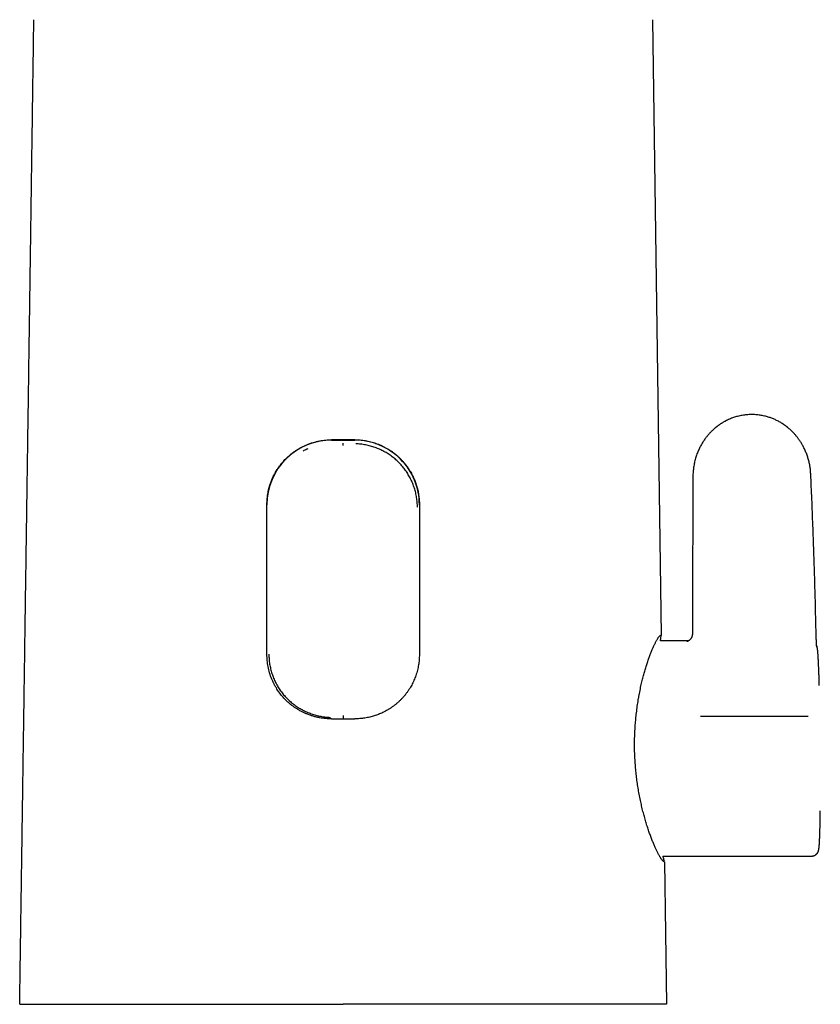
# Model space of a CAD drawing. Header units: millimetres. Extents: x 8 to 611, y 12 to 533.
# Tile 12 of 34: x 285 to 354, y 343 to 428. Entities that reach past the tile are written whole.
import ezdxf

# ---------------------------------------------------------------- set-up
doc = ezdxf.new("R2010")
doc.units = ezdxf.units.MM

msp = doc.modelspace()

# ---------------------------------------------------------------- linework, layer by layer
at = {"color": 7, "linetype": 'Continuous', "lineweight": 30}
for p, q in [((312.266, 391.359), (314.266, 391.359)), ((313.266, 391.084), (313.266, 391.101)), ((343.322, 388.231), (343.322, 388.234)), ((353.445, 388.461), (353.445, 388.463)), ((306.716, 372.931), (306.716, 385.828)), ((319.816, 385.828), (319.816, 372.931)), ((343.275, 374.728), (343.274, 374.723)), ((342.936, 374.101), (340.522, 374.101)), ((313.266, 367.492), (313.266, 367.422)), ((340.748, 355.601), (353.522, 355.601))]:
    msp.add_line(p, q, dxfattribs=at)
at = {"color": 7, "linetype": 'Continuous', "lineweight": 30, "flags": 128}
for points in [[(339.844, 427.512), (340.22, 401.059), (340.6, 374.605)], [(340.882, 355.105), (340.971, 348.98), (341.06, 342.855)]]:
    msp.add_lwpolyline(points, dxfattribs=at)
at = {"color": 7, "linetype": 'Continuous', "lineweight": 30}
for centre, start, end in [((312.266, 385.81), 89.99372, 179.99372), ((314.267, 385.81), 0.00628, 90.00628)]:
    msp.add_arc(centre, 5.549, start, end, dxfattribs=at)
for points, knots in [([(285.473, 342.855), (285.475, 343.011), (285.479, 343.327), (285.486, 343.808), (285.494, 344.304), (285.501, 344.815), (285.509, 345.337), (285.516, 345.87), (285.524, 346.414), (285.532, 346.973), (285.541, 347.55), (285.549, 348.145), (285.558, 348.759), (285.567, 349.387), (285.577, 350.03), (285.586, 350.688), (285.596, 351.361), (285.606, 352.049), (285.616, 352.751), (285.627, 353.468), (285.637, 354.2), (285.648, 354.946), (285.659, 355.707), (285.67, 356.483), (285.681, 357.252), (285.692, 358.011), (285.703, 358.762), (285.714, 359.524), (285.725, 360.299), (285.737, 361.087), (285.749, 361.911), (285.761, 362.774), (285.774, 363.675), (285.788, 364.591), (285.801, 365.522), (285.815, 366.468), (285.829, 367.428), (285.842, 368.376), (285.856, 369.31), (285.869, 370.229), (285.882, 371.16), (285.896, 372.104), (285.91, 373.061), (285.924, 374.03), (285.938, 375.011), (285.952, 376.005), (285.967, 377.011), (285.981, 378.029), (285.996, 379.06), (286.011, 380.061), (286.025, 381.03), (286.038, 381.968), (286.05, 382.807), (286.061, 383.544), (286.069, 384.153), (286.076, 384.577), (286.079, 384.814), (286.08, 384.888), (286.081, 384.961), (286.082, 385.036), (286.083, 385.11), (286.09, 385.605), (286.103, 386.518), (286.122, 387.843), (286.141, 389.154), (286.16, 390.45), (286.178, 391.732), (286.196, 393), (286.214, 394.219), (286.231, 395.391), (286.247, 396.515), (286.263, 397.628), (286.279, 398.729), (286.294, 399.817), (286.309, 400.894), (286.325, 401.958), (286.34, 403.011), (286.355, 404.052), (286.369, 405.08), (286.384, 406.097), (286.398, 407.083), (286.412, 408.039), (286.425, 408.964), (286.438, 409.879), (286.451, 410.783), (286.464, 411.695), (286.477, 412.613), (286.49, 413.537), (286.503, 414.449), (286.516, 415.349), (286.528, 416.238), (286.54, 417.097), (286.552, 417.929), (286.564, 418.734), (286.575, 419.528), (286.586, 420.311), (286.597, 421.113), (286.609, 421.932), (286.621, 422.769), (286.633, 423.592), (286.644, 424.401), (286.655, 425.198), (286.666, 425.981), (286.677, 426.751), (286.685, 427.26), (286.688, 427.512)], [0, 0, 0, 0, 0.005511, 0.011196, 0.017054, 0.023086, 0.029291, 0.035554, 0.041985, 0.048583, 0.055348, 0.062424, 0.069674, 0.077098, 0.084696, 0.092469, 0.100416, 0.108537, 0.116833, 0.125303, 0.133947, 0.142765, 0.151757, 0.160924, 0.170265, 0.17898, 0.187842, 0.196851, 0.206006, 0.215307, 0.224754, 0.235228, 0.245876, 0.256698, 0.267694, 0.278864, 0.290209, 0.301728, 0.31244, 0.323298, 0.334303, 0.345455, 0.356752, 0.368197, 0.379787, 0.391524, 0.403407, 0.415437, 0.427613, 0.439936, 0.450901, 0.461979, 0.473171, 0.48062, 0.488118, 0.494757, 0.495629, 0.496502, 0.497376, 0.49825, 0.499125, 0.5, 0.515819, 0.531469, 0.546951, 0.562265, 0.577409, 0.592385, 0.607193, 0.620619, 0.633903, 0.647045, 0.660046, 0.672905, 0.685622, 0.698198, 0.710632, 0.722925, 0.735075, 0.747085, 0.758952, 0.770012, 0.780946, 0.791754, 0.802436, 0.812992, 0.824051, 0.834967, 0.845742, 0.856376, 0.866868, 0.877218, 0.886847, 0.89635, 0.905727, 0.914978, 0.924104, 0.93414, 0.944019, 0.953741, 0.963307, 0.972715, 0.981967, 0.991062, 1, 1, 1, 1]), ([(353.444, 388.462), (353.44, 388.527), (353.433, 388.658), (353.413, 388.852), (353.388, 389.043), (353.356, 389.229), (353.32, 389.408), (353.279, 389.581), (353.234, 389.747), (353.185, 389.907), (353.131, 390.068), (353.071, 390.23), (353.006, 390.391), (352.937, 390.546), (352.867, 390.693), (352.795, 390.833), (352.722, 390.965), (352.648, 391.091), (352.571, 391.215), (352.491, 391.336), (352.408, 391.454), (352.327, 391.563), (352.247, 391.665), (352.169, 391.76), (352.093, 391.849), (352.018, 391.933), (351.929, 392.028), (351.827, 392.131), (351.712, 392.24), (351.599, 392.341), (351.508, 392.417), (351.438, 392.474), (351.389, 392.513), (351.343, 392.548), (351.302, 392.579), (351.268, 392.605), (351.241, 392.624), (351.219, 392.64), (351.197, 392.655), (351.171, 392.674), (351.139, 392.696), (351.103, 392.72), (351.036, 392.765), (350.937, 392.828), (350.805, 392.907), (350.665, 392.986), (350.523, 393.058), (350.382, 393.125), (350.242, 393.186), (350.097, 393.244), (349.948, 393.298), (349.797, 393.347), (349.634, 393.394), (349.462, 393.437), (349.278, 393.476), (349.093, 393.508), (348.905, 393.532), (348.716, 393.55), (348.526, 393.56), (348.335, 393.562), (348.143, 393.557), (347.949, 393.544), (347.754, 393.522), (347.557, 393.492), (347.358, 393.454), (347.168, 393.408), (346.986, 393.357), (346.813, 393.301), (346.64, 393.238), (346.467, 393.168), (346.295, 393.09), (346.151, 393.017), (346.034, 392.955), (345.945, 392.904), (345.86, 392.854), (345.78, 392.804), (345.707, 392.757), (345.641, 392.713), (345.581, 392.672), (345.527, 392.633), (345.477, 392.597), (345.431, 392.562), (345.39, 392.531), (345.355, 392.504), (345.328, 392.482), (345.309, 392.466), (345.296, 392.456), (345.286, 392.448), (345.278, 392.441), (345.267, 392.433), (345.252, 392.42), (345.231, 392.403), (345.202, 392.378), (345.167, 392.348), (345.124, 392.31), (345.075, 392.266), (345.02, 392.215), (344.959, 392.157), (344.892, 392.091), (344.82, 392.017), (344.745, 391.937), (344.668, 391.85), (344.589, 391.758), (344.506, 391.657), (344.422, 391.549), (344.336, 391.432), (344.251, 391.309), (344.167, 391.18), (344.085, 391.045), (344.004, 390.902), (343.923, 390.75), (343.846, 390.592), (343.773, 390.428), (343.704, 390.258), (343.637, 390.08), (343.576, 389.894), (343.519, 389.699), (343.471, 389.507), (343.431, 389.319), (343.397, 389.134), (343.37, 388.945), (343.348, 388.75), (343.332, 388.549), (343.324, 388.376), (343.323, 388.269), (343.323, 388.231)], [0, 0, 0, 0, 0.012173, 0.024513, 0.036564, 0.048329, 0.059808, 0.070803, 0.081524, 0.09197, 0.102141, 0.113366, 0.124237, 0.134755, 0.144919, 0.15473, 0.164188, 0.173292, 0.182044, 0.191427, 0.200367, 0.208863, 0.216917, 0.224526, 0.231762, 0.238796, 0.245634, 0.255982, 0.265833, 0.275185, 0.284036, 0.288066, 0.291983, 0.295672, 0.29885, 0.301504, 0.303635, 0.304999, 0.306614, 0.308604, 0.310968, 0.313706, 0.316819, 0.325939, 0.335489, 0.345469, 0.355879, 0.365051, 0.374533, 0.384305, 0.39414, 0.403983, 0.413832, 0.425444, 0.437056, 0.448666, 0.460268, 0.47207, 0.483856, 0.495625, 0.507434, 0.519475, 0.53154, 0.543843, 0.556387, 0.56917, 0.580206, 0.591416, 0.6028, 0.614358, 0.626092, 0.637991, 0.644328, 0.6507, 0.656954, 0.662789, 0.668201, 0.673105, 0.677605, 0.681701, 0.685394, 0.689165, 0.692397, 0.695092, 0.69725, 0.698871, 0.699767, 0.700377, 0.701049, 0.701856, 0.702924, 0.704681, 0.707019, 0.709937, 0.713437, 0.717519, 0.722182, 0.72743, 0.733263, 0.739684, 0.746695, 0.753774, 0.761368, 0.769444, 0.777998, 0.787028, 0.796537, 0.805943, 0.81578, 0.826055, 0.836774, 0.847946, 0.858955, 0.870392, 0.882271, 0.894541, 0.907154, 0.92012, 0.931522, 0.943198, 0.955156, 0.967405, 0.979955, 0.992817, 1, 1, 1, 1]), ([(306.716, 385.828), (306.721, 385.998), (306.73, 386.345), (306.791, 386.764), (306.859, 387.083), (306.914, 387.301), (306.979, 387.52), (307.054, 387.74), (307.148, 387.981), (307.266, 388.246), (307.417, 388.537), (307.597, 388.839), (307.81, 389.148), (308.058, 389.46), (308.329, 389.753), (308.602, 390.009), (308.852, 390.215), (309.087, 390.389), (309.331, 390.552), (309.594, 390.707), (309.867, 390.847), (310.227, 391.009), (310.679, 391.17), (311.225, 391.303), (311.753, 391.38), (312.099, 391.389), (312.266, 391.394)], [0, 0, 0, 0, 0.058137, 0.11912, 0.144328, 0.17, 0.196138, 0.222745, 0.249821, 0.284711, 0.322311, 0.362622, 0.405648, 0.45139, 0.499849, 0.543224, 0.580433, 0.611474, 0.644131, 0.681439, 0.716628, 0.749699, 0.817366, 0.881625, 0.942496, 1, 1, 1, 1]), ([(313.266, 391.394), (313.1, 391.394), (312.766, 391.394), (312.433, 391.394), (312.266, 391.394)], [0, 0, 0, 0, 0.49991, 1, 1, 1, 1]), ([(314.266, 391.394), (314.1, 391.394), (313.767, 391.394), (313.433, 391.394), (313.266, 391.394)], [0, 0, 0, 0, 0.499909, 1, 1, 1, 1]), ([(314.266, 391.394), (314.343, 391.393), (314.495, 391.391), (314.724, 391.376), (314.951, 391.352), (315.18, 391.319), (315.409, 391.275), (315.638, 391.222), (315.864, 391.158), (316.085, 391.086), (316.301, 391.006), (316.511, 390.918), (316.717, 390.821), (316.921, 390.715), (317.122, 390.599), (317.32, 390.474), (317.512, 390.341), (317.698, 390.201), (317.877, 390.053), (318.049, 389.899), (318.214, 389.738), (318.375, 389.568), (318.529, 389.39), (318.677, 389.204), (318.818, 389.011), (318.949, 388.814), (319.07, 388.613), (319.183, 388.409), (319.287, 388.199), (319.377, 387.998), (319.453, 387.807), (319.519, 387.625), (319.578, 387.441), (319.631, 387.255), (319.679, 387.063), (319.72, 386.864), (319.755, 386.659), (319.782, 386.452), (319.802, 386.244), (319.814, 386.036), (319.816, 385.897), (319.816, 385.828)], [0, 0, 0, 0, 0.026131, 0.052284, 0.078438, 0.104569, 0.131471, 0.158398, 0.185325, 0.212228, 0.238354, 0.264502, 0.29065, 0.316776, 0.343636, 0.37052, 0.397404, 0.424265, 0.45083, 0.477417, 0.504004, 0.530569, 0.557893, 0.585241, 0.612589, 0.639912, 0.666664, 0.69344, 0.720215, 0.746967, 0.769018, 0.79109, 0.813169, 0.835241, 0.857292, 0.881047, 0.904838, 0.928647, 0.952455, 0.976245, 1, 1, 1, 1]), ([(310.236, 390.615), (310.202, 390.601), (310.058, 390.545), (309.922, 390.474), (309.818, 390.419)], [0, 0, 0, 0, 0.237381, 1, 1, 1, 1]), ([(313.266, 390.888), (313.266, 390.896), (313.266, 390.913), (313.266, 390.937), (313.266, 390.96), (313.266, 390.982), (313.266, 391.002), (313.266, 391.02), (313.266, 391.035), (313.266, 391.051), (313.266, 391.066), (313.266, 391.077), (313.266, 391.082), (313.266, 391.083), (313.266, 391.084)], [0, 0, 0, 0, 0.080982, 0.162187, 0.242801, 0.322027, 0.399125, 0.473445, 0.544448, 0.611722, 0.733893, 0.839074, 0.927466, 1, 1, 1, 1]), ([(319.649, 385.586), (319.646, 385.726), (319.639, 386.008), (319.586, 386.427), (319.504, 386.84), (319.389, 387.246), (319.245, 387.642), (319.071, 388.025), (318.87, 388.394), (318.642, 388.746), (318.387, 389.079), (318.109, 389.391), (317.806, 389.679), (317.482, 389.943), (317.138, 390.182), (316.777, 390.394), (316.401, 390.579), (316.011, 390.735), (315.609, 390.862), (315.198, 390.957), (314.78, 391.023), (314.498, 391.039), (314.357, 391.047)], [0, 0, 0, 0, 0.050072, 0.10009, 0.150097, 0.200111, 0.250132, 0.300148, 0.350141, 0.400093, 0.44999, 0.499828, 0.54964, 0.599471, 0.649338, 0.699249, 0.749205, 0.799209, 0.849266, 0.899394, 0.949622, 1, 1, 1, 1]), ([(343.321, 388.234), (343.316, 386.74), (343.305, 383.725), (343.29, 379.22), (343.28, 376.209), (343.275, 374.72)], [0, 0, 0, 0, 0.331616, 0.669277, 1, 1, 1, 1]), ([(353.901, 375.022), (353.884, 375.773), (353.85, 377.276), (353.788, 379.529), (353.716, 381.783), (353.634, 384.036), (353.545, 386.262), (353.478, 387.737), (353.445, 388.461)], [0, 0, 0, 0, 0.167667, 0.335336, 0.503004, 0.67067, 0.838335, 1, 1, 1, 1]), ([(340.881, 355.102), (340.878, 355.106), (340.873, 355.113), (340.865, 355.117), (340.858, 355.117), (340.847, 355.115), (340.833, 355.115), (340.815, 355.123), (340.797, 355.135), (340.778, 355.152), (340.759, 355.171), (340.734, 355.196), (340.705, 355.228), (340.669, 355.27), (340.631, 355.318), (340.592, 355.372), (340.552, 355.433), (340.509, 355.501), (340.465, 355.575), (340.42, 355.655), (340.373, 355.741), (340.324, 355.835), (340.272, 355.936), (340.218, 356.046), (340.162, 356.163), (340.105, 356.286), (340.047, 356.418), (339.986, 356.558), (339.924, 356.705), (339.861, 356.86), (339.797, 357.02), (339.733, 357.188), (339.668, 357.361), (339.604, 357.539), (339.539, 357.725), (339.473, 357.922), (339.405, 358.127), (339.339, 358.339), (339.274, 358.554), (339.211, 358.77), (339.15, 358.988), (339.09, 359.211), (339.031, 359.439), (338.973, 359.672), (338.917, 359.909), (338.863, 360.149), (338.81, 360.396), (338.757, 360.653), (338.706, 360.919), (338.658, 361.189), (338.613, 361.456), (338.572, 361.719), (338.534, 361.978), (338.498, 362.24), (338.465, 362.505), (338.435, 362.772), (338.408, 363.041), (338.384, 363.31), (338.362, 363.585), (338.344, 363.868), (338.329, 364.158), (338.317, 364.449), (338.31, 364.727), (338.306, 364.993), (338.305, 365.246), (338.307, 365.499), (338.313, 365.752), (338.321, 366.005), (338.331, 366.256), (338.345, 366.505), (338.361, 366.756), (338.38, 367.011), (338.402, 367.269), (338.427, 367.525), (338.455, 367.791), (338.488, 368.064), (338.524, 368.346), (338.564, 368.623), (338.606, 368.898), (338.651, 369.17), (338.699, 369.44), (338.75, 369.707), (338.803, 369.97), (338.858, 370.227), (338.913, 370.469), (338.967, 370.695), (339.02, 370.906), (339.074, 371.113), (339.129, 371.315), (339.184, 371.513), (339.241, 371.705), (339.298, 371.89), (339.356, 372.074), (339.415, 372.254), (339.475, 372.433), (339.536, 372.605), (339.596, 372.769), (339.654, 372.925), (339.712, 373.074), (339.769, 373.216), (339.825, 373.353), (339.881, 373.484), (339.936, 373.608), (339.989, 373.724), (340.041, 373.834), (340.093, 373.94), (340.144, 374.039), (340.194, 374.131), (340.241, 374.213), (340.286, 374.287), (340.328, 374.353), (340.368, 374.411), (340.406, 374.463), (340.441, 374.505), (340.472, 374.538), (340.501, 374.562), (340.523, 374.573), (340.539, 374.583), (340.551, 374.593), (340.562, 374.602), (340.572, 374.607), (340.581, 374.605), (340.587, 374.6), (340.592, 374.598), (340.596, 374.598), (340.598, 374.604), (340.6, 374.607)], [0, 0, 0, 0, 0.002573, 0.005151, 0.007734, 0.010314, 0.015445, 0.020577, 0.025715, 0.030857, 0.035999, 0.041135, 0.049332, 0.057533, 0.065735, 0.073934, 0.082129, 0.090329, 0.098533, 0.106739, 0.114943, 0.123143, 0.131849, 0.14056, 0.149272, 0.157983, 0.166688, 0.175768, 0.184851, 0.193934, 0.203013, 0.212162, 0.221311, 0.230326, 0.239341, 0.248877, 0.258417, 0.267957, 0.277493, 0.286574, 0.295658, 0.304743, 0.313824, 0.322979, 0.332134, 0.341145, 0.350156, 0.359724, 0.369297, 0.37887, 0.388438, 0.397305, 0.406176, 0.415046, 0.423912, 0.432855, 0.441798, 0.450595, 0.459393, 0.468783, 0.478179, 0.487575, 0.496965, 0.505124, 0.513286, 0.521448, 0.529606, 0.537838, 0.54607, 0.554154, 0.562238, 0.570843, 0.579452, 0.58806, 0.596665, 0.606381, 0.616104, 0.62583, 0.635553, 0.645269, 0.655225, 0.665188, 0.675153, 0.685116, 0.695071, 0.703805, 0.712542, 0.721279, 0.730013, 0.738815, 0.747618, 0.756285, 0.764952, 0.774123, 0.783298, 0.792472, 0.801643, 0.810536, 0.819433, 0.828329, 0.837222, 0.846183, 0.855144, 0.86398, 0.872817, 0.882165, 0.891517, 0.900869, 0.910216, 0.919094, 0.927977, 0.936861, 0.945743, 0.954621, 0.96216, 0.969701, 0.97724, 0.980653, 0.98407, 0.987485, 0.990891, 0.994294, 0.995725, 0.997161, 0.998585, 1, 1, 1, 1]), ([(340.527, 374.101), (340.535, 374.161), (340.553, 374.295), (340.573, 374.45), (340.586, 374.544), (340.588, 374.565)], [0, 0, 0, 0, 0.389199, 0.864064, 1, 1, 1, 1]), ([(340.597, 374.602), (340.597, 374.599), (340.596, 374.593), (340.594, 374.58), (340.591, 374.573), (340.589, 374.568), (340.588, 374.565)], [0, 0, 0, 0, 0.211166, 0.431435, 0.761239, 1, 1, 1, 1]), ([(340.601, 374.612), (340.601, 374.609), (340.601, 374.602), (340.6, 374.599), (340.6, 374.599), (340.6, 374.601), (340.599, 374.604), (340.599, 374.605), (340.599, 374.605)], [0, 0, 0, 0, 0.144378, 0.289637, 0.435779, 0.581365, 0.881365, 1, 1, 1, 1]), ([(343.274, 374.697), (343.274, 374.692), (343.273, 374.674), (343.271, 374.644), (343.266, 374.61), (343.261, 374.581), (343.256, 374.556), (343.25, 374.532), (343.242, 374.505), (343.233, 374.478), (343.224, 374.453), (343.215, 374.431), (343.205, 374.409), (343.193, 374.382), (343.175, 374.349), (343.153, 374.314), (343.129, 374.279), (343.104, 374.248), (343.078, 374.218), (343.049, 374.188), (343.017, 374.159), (342.983, 374.132), (342.948, 374.108), (342.917, 374.088), (342.891, 374.075), (342.872, 374.065), (342.855, 374.058), (342.841, 374.052), (342.83, 374.048), (342.821, 374.045), (342.816, 374.043), (342.811, 374.042), (342.811, 374.042), (342.811, 374.042)], [0, 0, 0, 0, 0.013843, 0.051874, 0.084702, 0.111991, 0.134454, 0.157027, 0.184727, 0.213646, 0.240805, 0.261771, 0.282523, 0.310006, 0.346266, 0.389329, 0.43065, 0.469277, 0.505158, 0.551454, 0.59552, 0.639478, 0.689054, 0.735618, 0.768902, 0.798831, 0.825219, 0.852368, 0.883, 0.907537, 0.934406, 0.967959, 1, 1, 1, 1]), ([(353.96, 373.602), (353.96, 373.602), (353.96, 373.601), (353.96, 373.604), (353.959, 373.608), (353.958, 373.615), (353.958, 373.623), (353.957, 373.634), (353.956, 373.645), (353.955, 373.657), (353.953, 373.672), (353.952, 373.69), (353.951, 373.71), (353.949, 373.733), (353.947, 373.761), (353.945, 373.793), (353.943, 373.831), (353.941, 373.873), (353.938, 373.92), (353.936, 373.97), (353.934, 374.02), (353.931, 374.067), (353.93, 374.11), (353.928, 374.149), (353.926, 374.193), (353.924, 374.247), (353.922, 374.301), (353.92, 374.347), (353.919, 374.382), (353.918, 374.416), (353.916, 374.451), (353.915, 374.488), (353.913, 374.531), (353.911, 374.579), (353.909, 374.635), (353.908, 374.693), (353.906, 374.751), (353.905, 374.81), (353.903, 374.874), (353.902, 374.943), (353.901, 374.991), (353.9, 375.016)], [0, 0, 0, 0, 0.0071812, 0.0219695, 0.0379921, 0.0549162, 0.0764311, 0.0964596, 0.1150003, 0.132134, 0.1510638, 0.1734422, 0.1953692, 0.2198318, 0.2468329, 0.2763776, 0.3084727, 0.3431273, 0.3783652, 0.4163123, 0.4508039, 0.4818317, 0.5093858, 0.533456, 0.5548368, 0.5895786, 0.6285415, 0.6485562, 0.6673646, 0.6850662, 0.7027597, 0.7217419, 0.7440717, 0.7698316, 0.7991118, 0.8320234, 0.8605231, 0.891443, 0.9248956, 0.9610222, 1, 1, 1, 1]), ([(354.181, 370.277), (354.18, 370.319), (354.177, 370.433), (354.172, 370.614), (354.165, 370.821), (354.159, 371.023), (354.153, 371.195), (354.148, 371.339), (354.144, 371.457), (354.139, 371.572), (354.135, 371.685), (354.131, 371.794), (354.126, 371.898), (354.122, 372), (354.118, 372.097), (354.113, 372.191), (354.109, 372.278), (354.105, 372.359), (354.101, 372.426), (354.098, 372.483), (354.096, 372.529), (354.093, 372.573), (354.091, 372.613), (354.089, 372.648), (354.087, 372.678), (354.086, 372.7), (354.085, 372.716), (354.084, 372.73), (354.083, 372.747), (354.082, 372.766), (354.081, 372.787), (354.079, 372.811), (354.077, 372.836), (354.076, 372.863), (354.074, 372.891), (354.072, 372.918), (354.069, 372.965), (354.064, 373.027), (354.058, 373.103), (354.053, 373.161), (354.049, 373.201), (354.047, 373.226), (354.045, 373.248), (354.043, 373.267), (354.041, 373.284), (354.039, 373.299), (354.038, 373.311), (354.037, 373.321), (354.036, 373.33), (354.035, 373.34), (354.034, 373.352), (354.032, 373.364), (354.03, 373.379), (354.028, 373.397), (354.025, 373.419), (354.022, 373.442), (354.019, 373.463), (354.016, 373.481), (354.014, 373.494), (354.012, 373.506), (354.01, 373.516), (354.008, 373.528), (354.006, 373.54), (354.003, 373.555), (353.999, 373.569), (353.996, 373.586), (353.992, 373.603), (353.987, 373.621), (353.981, 373.64), (353.975, 373.659), (353.968, 373.68), (353.96, 373.703), (353.953, 373.72), (353.95, 373.727)], [0, 0, 0, 0, 0.021769, 0.060001, 0.098403, 0.136977, 0.175725, 0.200119, 0.224583, 0.249119, 0.273728, 0.298392, 0.322506, 0.345779, 0.370406, 0.394, 0.416541, 0.438032, 0.458477, 0.472442, 0.485875, 0.498779, 0.51092, 0.521663, 0.53097, 0.538843, 0.542466, 0.546823, 0.5521, 0.558298, 0.565416, 0.573456, 0.581878, 0.591119, 0.600947, 0.610807, 0.620674, 0.650993, 0.681388, 0.711865, 0.72385, 0.735229, 0.745646, 0.755101, 0.763594, 0.771123, 0.776811, 0.78179, 0.786538, 0.791891, 0.797865, 0.80446, 0.811676, 0.822655, 0.834909, 0.848441, 0.863254, 0.872703, 0.881144, 0.888576, 0.894999, 0.90105, 0.909311, 0.917957, 0.927098, 0.935953, 0.945486, 0.955644, 0.96546, 0.974604, 0.983169, 0.992982, 1, 1, 1, 1]), ([(312.266, 367.399), (312.184, 367.4), (312.016, 367.402), (311.761, 367.42), (311.5, 367.449), (311.235, 367.492), (310.965, 367.55), (310.692, 367.622), (310.416, 367.711), (310.156, 367.81), (309.909, 367.918), (309.672, 368.035), (309.429, 368.171), (309.207, 368.309), (309, 368.453), (308.798, 368.606), (308.574, 368.793), (308.308, 369.042), (308.026, 369.347), (307.754, 369.696), (307.568, 369.977), (307.447, 370.182), (307.374, 370.312), (307.308, 370.44), (307.247, 370.565), (307.191, 370.688), (307.08, 370.946), (306.938, 371.344), (306.807, 371.886), (306.73, 372.414), (306.721, 372.761), (306.716, 372.931)], [0, 0, 0, 0, 0.028394, 0.057581, 0.087563, 0.118344, 0.149927, 0.182312, 0.215504, 0.249504, 0.278286, 0.308682, 0.340691, 0.374313, 0.398976, 0.428124, 0.461756, 0.499873, 0.554463, 0.605492, 0.652961, 0.67064, 0.687769, 0.70435, 0.720381, 0.735865, 0.7508, 0.817364, 0.881063, 0.94193, 1, 1, 1, 1]), ([(306.884, 372.958), (306.887, 372.816), (306.894, 372.533), (306.946, 372.112), (307.029, 371.699), (307.143, 371.294), (307.288, 370.9), (307.461, 370.519), (307.663, 370.153), (307.892, 369.804), (308.146, 369.474), (308.425, 369.165), (308.729, 368.879), (309.054, 368.617), (309.398, 368.38), (309.76, 368.17), (310.137, 367.988), (310.527, 367.834), (310.929, 367.709), (311.339, 367.615), (311.755, 367.55), (312.036, 367.535), (312.176, 367.527)], [0, 0, 0, 0, 0.050478, 0.100731, 0.150832, 0.200835, 0.250774, 0.300669, 0.350537, 0.400386, 0.45023, 0.500087, 0.549971, 0.599885, 0.64984, 0.699831, 0.749847, 0.799872, 0.849895, 0.899914, 0.949939, 1, 1, 1, 1]), ([(319.816, 372.931), (319.816, 372.855), (319.814, 372.704), (319.799, 372.479), (319.776, 372.254), (319.744, 372.028), (319.702, 371.802), (319.65, 371.575), (319.588, 371.352), (319.518, 371.133), (319.44, 370.92), (319.354, 370.712), (319.26, 370.508), (319.156, 370.306), (319.044, 370.108), (318.922, 369.912), (318.793, 369.722), (318.655, 369.538), (318.511, 369.36), (318.36, 369.189), (318.202, 369.024), (318.036, 368.865), (317.862, 368.711), (317.68, 368.563), (317.491, 368.423), (317.297, 368.292), (317.099, 368.169), (316.896, 368.055), (316.688, 367.949), (316.489, 367.858), (316.298, 367.78), (316.118, 367.713), (315.936, 367.652), (315.751, 367.598), (315.556, 367.548), (315.352, 367.503), (315.137, 367.465), (314.92, 367.436), (314.703, 367.415), (314.485, 367.401), (314.339, 367.4), (314.266, 367.399)], [0, 0, 0, 0, 0.025806, 0.051635, 0.077463, 0.103269, 0.12984, 0.156435, 0.18303, 0.2096, 0.235401, 0.261223, 0.287046, 0.312847, 0.339368, 0.365912, 0.392457, 0.418978, 0.445308, 0.471661, 0.498013, 0.524343, 0.55141, 0.578502, 0.605593, 0.63266, 0.659445, 0.686255, 0.713063, 0.739849, 0.761914, 0.784, 0.806092, 0.828177, 0.850242, 0.875169, 0.900135, 0.925122, 0.950108, 0.975074, 1, 1, 1, 1]), ([(313.266, 367.696), (313.266, 367.688), (313.266, 367.672), (313.266, 367.649), (313.266, 367.627), (313.266, 367.6), (313.266, 367.571), (313.267, 367.542), (313.266, 367.52), (313.266, 367.504), (313.266, 367.495), (313.266, 367.493), (313.266, 367.492)], [0, 0, 0, 0, 0.079176, 0.155768, 0.230157, 0.302507, 0.440955, 0.570868, 0.691665, 0.803174, 0.905726, 1, 1, 1, 1]), ([(353.228, 367.6), (352.2, 367.603), (350.145, 367.61), (347.061, 367.61), (345.005, 367.603), (343.977, 367.6)], [0, 0, 0, 0, 0.333336, 0.666664, 1, 1, 1, 1]), ([(312.266, 367.399), (312.433, 367.399), (312.766, 367.399), (313.1, 367.399), (313.266, 367.399)], [0, 0, 0, 0, 0.499912, 1, 1, 1, 1]), ([(313.266, 367.399), (313.433, 367.399), (313.766, 367.399), (314.1, 367.399), (314.266, 367.399)], [0, 0, 0, 0, 0.499912, 1, 1, 1, 1]), ([(353.522, 355.601), (353.537, 355.601), (353.565, 355.602), (353.603, 355.606), (353.633, 355.611), (353.655, 355.615), (353.67, 355.619), (353.682, 355.622), (353.692, 355.625), (353.703, 355.628), (353.719, 355.633), (353.741, 355.641), (353.772, 355.654), (353.806, 355.671), (353.845, 355.693), (353.884, 355.72), (353.92, 355.749), (353.952, 355.779), (353.979, 355.807), (354, 355.833), (354.017, 355.855), (354.031, 355.875), (354.043, 355.894), (354.054, 355.914), (354.065, 355.935), (354.076, 355.956), (354.085, 355.975), (354.093, 355.996), (354.101, 356.017), (354.109, 356.041), (354.116, 356.063), (354.122, 356.084), (354.126, 356.102), (354.13, 356.119), (354.134, 356.135), (354.137, 356.151), (354.14, 356.166), (354.142, 356.18), (354.144, 356.192), (354.146, 356.204), (354.148, 356.217), (354.15, 356.233), (354.153, 356.251), (354.155, 356.27), (354.158, 356.291), (354.161, 356.313), (354.164, 356.342), (354.168, 356.38), (354.172, 356.425), (354.176, 356.474), (354.18, 356.526), (354.184, 356.584), (354.188, 356.646), (354.193, 356.713), (354.197, 356.785), (354.2, 356.842), (354.202, 356.882), (354.203, 356.901), (354.204, 356.92), (354.204, 356.936), (354.205, 356.95), (354.206, 356.962), (354.206, 356.971), (354.206, 356.979), (354.207, 356.985), (354.207, 356.99), (354.207, 356.996), (354.208, 357.005), (354.208, 357.017), (354.209, 357.032), (354.21, 357.051), (354.211, 357.073), (354.212, 357.099), (354.213, 357.129), (354.214, 357.16), (354.216, 357.194), (354.218, 357.244), (354.22, 357.314), (354.223, 357.404), (354.227, 357.497), (354.23, 357.594), (354.233, 357.698), (354.236, 357.808), (354.239, 357.918), (354.241, 358.024), (354.244, 358.127), (354.246, 358.235), (354.248, 358.346), (354.251, 358.47), (354.253, 358.605), (354.256, 358.753), (354.258, 358.898), (354.261, 359.04), (354.263, 359.179), (354.264, 359.311), (354.266, 359.417), (354.266, 359.479), (354.267, 359.499)], [0, 0, 0, 0, 0.005732, 0.010631, 0.014634, 0.017271, 0.019224, 0.020617, 0.021998, 0.023426, 0.024901, 0.028568, 0.032603, 0.038045, 0.044101, 0.050771, 0.057584, 0.063781, 0.069345, 0.074279, 0.078595, 0.082336, 0.086244, 0.090703, 0.095723, 0.101136, 0.106251, 0.111016, 0.11903, 0.127431, 0.136207, 0.144837, 0.153208, 0.162022, 0.169649, 0.177896, 0.186386, 0.193889, 0.200309, 0.20565, 0.213407, 0.222023, 0.2315, 0.241748, 0.252461, 0.263613, 0.275202, 0.296011, 0.316408, 0.336862, 0.358025, 0.3799, 0.40245, 0.425147, 0.448796, 0.47242, 0.478603, 0.484658, 0.49009, 0.494846, 0.498928, 0.502335, 0.505068, 0.507128, 0.508563, 0.510042, 0.511776, 0.513764, 0.517401, 0.521667, 0.52656, 0.532881, 0.540013, 0.547952, 0.556345, 0.564904, 0.573629, 0.594851, 0.616993, 0.637918, 0.659599, 0.682033, 0.705219, 0.729154, 0.748495, 0.768322, 0.788634, 0.809162, 0.829193, 0.855382, 0.880592, 0.904821, 0.928066, 0.950324, 0.971594, 0.99074, 1, 1, 1, 1]), ([(340.865, 355.151), (340.853, 355.199), (340.829, 355.295), (340.795, 355.436), (340.771, 355.538), (340.759, 355.592), (340.757, 355.601)], [0, 0, 0, 0, 0.321392, 0.641436, 0.942098, 1, 1, 1, 1]), ([(285.474, 342.855), (285.525, 342.855), (285.627, 342.855), (285.858, 342.855), (286.149, 342.855), (286.506, 342.855), (286.928, 342.855), (287.413, 342.855), (287.964, 342.855), (288.58, 342.855), (289.261, 342.855), (290.002, 342.855), (290.807, 342.855), (291.674, 342.855), (292.597, 342.855), (293.541, 342.855), (294.497, 342.855), (295.457, 342.855), (296.454, 342.855), (297.498, 342.855), (298.59, 342.855), (299.729, 342.855), (300.897, 342.855), (302.03, 342.855), (303.118, 342.855), (304.157, 342.855), (305.213, 342.855), (306.284, 342.855), (307.324, 342.855), (308.33, 342.855), (309.3, 342.855), (310.278, 342.855), (311.266, 342.855), (312.263, 342.855), (312.931, 342.855), (313.266, 342.855)], [0, 0, 0, 0, 0.0330545, 0.0662801, 0.0997378, 0.1340144, 0.1686784, 0.203105, 0.2373623, 0.2726028, 0.307647, 0.3425646, 0.3779063, 0.4134319, 0.4486363, 0.4836019, 0.5150848, 0.5462393, 0.5771329, 0.6078347, 0.6395945, 0.6710608, 0.7023177, 0.7334509, 0.7594132, 0.7852751, 0.8110886, 0.8369061, 0.8627798, 0.8854227, 0.9081114, 0.9308799, 0.9537621, 0.9767913, 1, 1, 1, 1]), ([(341.059, 342.855), (341.041, 342.855), (341.005, 342.855), (340.942, 342.855), (340.871, 342.855), (340.793, 342.855), (340.707, 342.855), (340.624, 342.855), (340.545, 342.855), (340.474, 342.855), (340.4, 342.855), (340.322, 342.855), (340.24, 342.855), (340.152, 342.855), (340.046, 342.855), (339.922, 342.855), (339.777, 342.855), (339.624, 342.855), (339.464, 342.855), (339.321, 342.855), (339.198, 342.855), (339.098, 342.855), (338.996, 342.855), (338.892, 342.855), (338.785, 342.855), (338.676, 342.855), (338.53, 342.855), (338.344, 342.855), (338.116, 342.855), (337.879, 342.855), (337.635, 342.855), (337.383, 342.855), (337.142, 342.855), (336.913, 342.855), (336.699, 342.855), (336.48, 342.855), (336.256, 342.855), (336.024, 342.855), (335.77, 342.855), (335.493, 342.855), (335.194, 342.855), (334.888, 342.855), (334.577, 342.855), (334.287, 342.855), (334.022, 342.855), (333.782, 342.855), (333.587, 342.855), (333.441, 342.855), (333.344, 342.855), (333.246, 342.855), (333.148, 342.855), (333.05, 342.855), (332.876, 342.855), (332.625, 342.855), (332.293, 342.855), (331.956, 342.855), (331.615, 342.855), (331.27, 342.855), (330.92, 342.855), (330.59, 342.855), (330.283, 342.855), (329.998, 342.855), (329.711, 342.855), (329.421, 342.855), (329.125, 342.855), (328.822, 342.855), (328.496, 342.855), (328.148, 342.855), (327.78, 342.855), (327.408, 342.855), (327.033, 342.855), (326.655, 342.855), (326.289, 342.855), (325.935, 342.855), (325.595, 342.855), (325.327, 342.855), (325.135, 342.855), (325.018, 342.855), (324.901, 342.855), (324.784, 342.855), (324.667, 342.855), (324.55, 342.855), (324.336, 342.855), (324.026, 342.855), (323.616, 342.855), (323.204, 342.855), (322.79, 342.855), (322.373, 342.855), (321.953, 342.855), (321.527, 342.855), (321.094, 342.855), (320.655, 342.855), (320.312, 342.855), (320.064, 342.855), (319.915, 342.855), (319.765, 342.855), (319.614, 342.855), (319.464, 342.855), (319.313, 342.855), (319.06, 342.855), (318.703, 342.855), (318.241, 342.855), (317.777, 342.855), (317.311, 342.855), (316.843, 342.855), (316.373, 342.855), (315.914, 342.855), (315.466, 342.855), (315.03, 342.855), (314.591, 342.855), (314.151, 342.855), (313.709, 342.855), (313.414, 342.855), (313.266, 342.855)], [0, 0, 0, 0, 0.012582, 0.025072, 0.037473, 0.049786, 0.062015, 0.074164, 0.082302, 0.090406, 0.098476, 0.106514, 0.11452, 0.122837, 0.131292, 0.143131, 0.154975, 0.166827, 0.178688, 0.190563, 0.197234, 0.203911, 0.210593, 0.217282, 0.223978, 0.23068, 0.237391, 0.250306, 0.26319, 0.276046, 0.288878, 0.30169, 0.314484, 0.324526, 0.334562, 0.344592, 0.354619, 0.364778, 0.375068, 0.387373, 0.399633, 0.411851, 0.424032, 0.436177, 0.445064, 0.453936, 0.462793, 0.466269, 0.469743, 0.473215, 0.476686, 0.480155, 0.483622, 0.494943, 0.506217, 0.517448, 0.528637, 0.539789, 0.550907, 0.561992, 0.570683, 0.579357, 0.588018, 0.596665, 0.605301, 0.614177, 0.623132, 0.633547, 0.643929, 0.654281, 0.664606, 0.674908, 0.685188, 0.69422, 0.703241, 0.712252, 0.715284, 0.718316, 0.721347, 0.724377, 0.727407, 0.730437, 0.733466, 0.743862, 0.754238, 0.764597, 0.774942, 0.785276, 0.795603, 0.805927, 0.816525, 0.827127, 0.837736, 0.84131, 0.844886, 0.848463, 0.852042, 0.855622, 0.859205, 0.862789, 0.873652, 0.884521, 0.895401, 0.906295, 0.917207, 0.928141, 0.939101, 0.949173, 0.959272, 0.969402, 0.979565, 0.989763, 1, 1, 1, 1])]:
    msp.add_open_spline(points, degree=3, knots=knots, dxfattribs=at)

doc.saveas('drawing.dxf')
